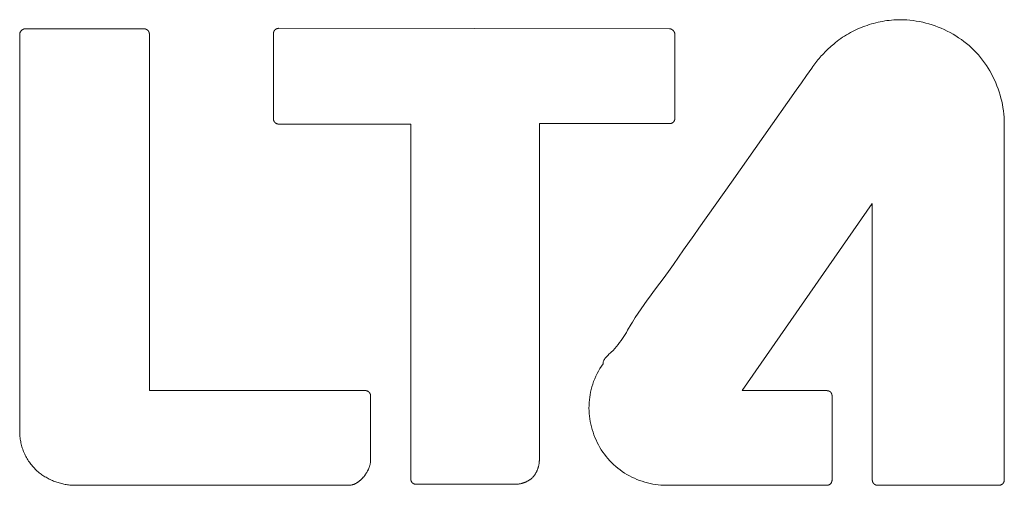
# Model space of a CAD drawing. Header units: millimetres. Extents: x -995 to -252, y -1463 to -938.
# Tile 13 of 24: x -677.47 to -670.03, y -1218.64 to -1215.12. Entities that reach past the tile are written whole.
import ezdxf

# ---------------------------------------------------------------- set-up
doc = ezdxf.new("R2010")
doc.units = ezdxf.units.MM
doc.header["$LTSCALE"] = 2
doc.layers.add('Line', color=3, linetype='Continuous', lineweight=9)

msp = doc.modelspace()

# ---------------------------------------------------------------- linework, layer by layer
at = {"layer": 'Line', "color": 7, "linetype": 'Continuous'}
for p, q in [((-676.5303, -1215.1876), (-677.4285, -1215.1876)), ((-672.5578, -1215.188), (-675.5104, -1215.1845)), ((-677.4698, -1215.229), (-677.4698, -1218.2206)), ((-676.4897, -1217.9201), (-676.4897, -1215.229)), ((-675.5525, -1215.227), (-675.5525, -1215.8668)), ((-672.518, -1215.863), (-672.518, -1215.2298)), ((-675.5104, -1215.9081), (-674.515, -1215.9081)), ((-674.515, -1215.9081), (-674.515, -1218.5858)), ((-673.5425, -1215.9043), (-672.5578, -1215.9043)), ((-673.5425, -1218.4377), (-673.5425, -1215.9043)), ((-670.0286, -1218.5943), (-670.0286, -1215.9043)), ((-672.0103, -1217.9209), (-671.0279, -1216.5077)), ((-671.0279, -1216.5077), (-671.0264, -1218.5943)), ((-674.8603, -1217.9201), (-676.4897, -1217.9201)), ((-674.8174, -1218.4503), (-674.8174, -1217.9618)), ((-671.3709, -1217.9209), (-672.0103, -1217.9209)), ((-671.3303, -1218.5943), (-671.3303, -1217.9618)), ((-677.0564, -1218.6357), (-674.9813, -1218.6357)), ((-674.4729, -1218.628), (-673.7224, -1218.628)), ((-672.5831, -1218.6357), (-671.3709, -1218.6357)), ((-670.9865, -1218.6357), (-670.0699, -1218.6357))]:
    msp.add_line(p, q, dxfattribs=at)
for points in [[(-670.8142, -1215.1194), (-670.831, -1215.1196), (-670.8478, -1215.1202), (-670.8647, -1215.1212), (-670.8816, -1215.1226), (-670.8985, -1215.1244), (-670.9154, -1215.1265), (-670.9323, -1215.129), (-670.9492, -1215.1319), (-670.9661, -1215.1351), (-670.9829, -1215.1388), (-670.9996, -1215.1427), (-671.0163, -1215.1471), (-671.0329, -1215.1518), (-671.0494, -1215.1568), (-671.0658, -1215.1622), (-671.0821, -1215.1679), (-671.0983, -1215.174), (-671.1143, -1215.1804), (-671.1302, -1215.1871), (-671.1459, -1215.1942), (-671.1615, -1215.2016), (-671.1769, -1215.2093), (-671.1921, -1215.2173), (-671.207, -1215.2257), (-671.2218, -1215.2343), (-671.2363, -1215.2433), (-671.2506, -1215.2525), (-671.2647, -1215.2621), (-671.2784, -1215.272), (-671.2919, -1215.2821), (-671.3052, -1215.2925), (-671.3181, -1215.3032)], [(-670.0286, -1215.9043), (-670.029, -1215.8802), (-670.0302, -1215.8561), (-670.0322, -1215.832), (-670.035, -1215.8078), (-670.0385, -1215.7837), (-670.0428, -1215.7597), (-670.0479, -1215.7357), (-670.0537, -1215.7118), (-670.0602, -1215.6881), (-670.0675, -1215.6646), (-670.0755, -1215.6412), (-670.0842, -1215.618), (-670.0936, -1215.5951), (-670.1037, -1215.5725), (-670.1145, -1215.5502), (-670.126, -1215.5282), (-670.1381, -1215.5065), (-670.1509, -1215.4852), (-670.1644, -1215.4644), (-670.1785, -1215.444), (-670.1933, -1215.424), (-670.2087, -1215.4045), (-670.2247, -1215.3856), (-670.2414, -1215.3672), (-670.2586, -1215.3494), (-670.2765, -1215.3321), (-670.2949, -1215.3155), (-670.3139, -1215.2995), (-670.3334, -1215.2841), (-670.3533, -1215.2693), (-670.3738, -1215.2552), (-670.3947, -1215.2417), (-670.416, -1215.2289), (-670.4376, -1215.2167), (-670.4597, -1215.2053), (-670.482, -1215.1945), (-670.5047, -1215.1844), (-670.5276, -1215.1749), (-670.5508, -1215.1662), (-670.5742, -1215.1583), (-670.5978, -1215.151), (-670.6215, -1215.1445), (-670.6454, -1215.1387), (-670.6694, -1215.1336), (-670.6935, -1215.1293), (-670.7176, -1215.1258), (-670.7418, -1215.123), (-670.766, -1215.121), (-670.7901, -1215.1198), (-670.8142, -1215.1194)], [(-677.4285, -1215.1876), (-677.4296, -1215.1876), (-677.4307, -1215.1877), (-677.4318, -1215.1878), (-677.4329, -1215.188), (-677.434, -1215.1881), (-677.4351, -1215.1884), (-677.4362, -1215.1887), (-677.4373, -1215.189), (-677.4383, -1215.1893), (-677.4394, -1215.1897), (-677.4405, -1215.1901), (-677.4416, -1215.1906), (-677.4427, -1215.1911), (-677.4437, -1215.1916), (-677.4448, -1215.1922), (-677.4458, -1215.1927), (-677.4469, -1215.1934), (-677.4479, -1215.194), (-677.4489, -1215.1947), (-677.4499, -1215.1954), (-677.4509, -1215.1961), (-677.4519, -1215.1969), (-677.4528, -1215.1976), (-677.4538, -1215.1984), (-677.4547, -1215.1993), (-677.4556, -1215.2001), (-677.4565, -1215.201), (-677.4573, -1215.2019), (-677.4582, -1215.2028), (-677.459, -1215.2037), (-677.4598, -1215.2047), (-677.4606, -1215.2056), (-677.4613, -1215.2066), (-677.4621, -1215.2076), (-677.4628, -1215.2086), (-677.4634, -1215.2096), (-677.4641, -1215.2106), (-677.4647, -1215.2117), (-677.4653, -1215.2127), (-677.4658, -1215.2138), (-677.4664, -1215.2148), (-677.4669, -1215.2159), (-677.4673, -1215.217), (-677.4677, -1215.2181), (-677.4681, -1215.2192), (-677.4685, -1215.2202), (-677.4688, -1215.2213), (-677.469, -1215.2224), (-677.4693, -1215.2235), (-677.4695, -1215.2246), (-677.4696, -1215.2257), (-677.4697, -1215.2268), (-677.4698, -1215.2279), (-677.4698, -1215.229)], [(-676.5012, -1215.1998), (-676.5019, -1215.1993), (-676.5026, -1215.1988), (-676.5033, -1215.1983), (-676.504, -1215.1977), (-676.5047, -1215.1972), (-676.5054, -1215.1967), (-676.5061, -1215.1962), (-676.5068, -1215.1957), (-676.5076, -1215.1953), (-676.5083, -1215.1948), (-676.5091, -1215.1943), (-676.5098, -1215.1939), (-676.5106, -1215.1934), (-676.5114, -1215.193), (-676.5121, -1215.1926), (-676.5129, -1215.1922), (-676.5137, -1215.1918), (-676.5145, -1215.1914), (-676.5153, -1215.1911), (-676.5161, -1215.1907), (-676.5169, -1215.1904), (-676.5177, -1215.1901), (-676.5186, -1215.1898), (-676.5194, -1215.1895), (-676.5202, -1215.1892), (-676.521, -1215.189), (-676.5219, -1215.1887), (-676.5227, -1215.1885), (-676.5236, -1215.1883), (-676.5244, -1215.1882), (-676.5252, -1215.188), (-676.5261, -1215.1879), (-676.5269, -1215.1878), (-676.5278, -1215.1877), (-676.5286, -1215.1877), (-676.5295, -1215.1876), (-676.5303, -1215.1876)], [(-676.4897, -1215.229), (-676.4897, -1215.2281), (-676.4897, -1215.2272), (-676.4898, -1215.2263), (-676.4899, -1215.2254), (-676.49, -1215.2245), (-676.4901, -1215.2236), (-676.4902, -1215.2227), (-676.4903, -1215.2217), (-676.4905, -1215.2208), (-676.4907, -1215.2199), (-676.4909, -1215.219), (-676.4911, -1215.2181), (-676.4914, -1215.2172), (-676.4916, -1215.2163), (-676.4919, -1215.2155), (-676.4922, -1215.2146), (-676.4925, -1215.2137), (-676.4929, -1215.2128), (-676.4932, -1215.212), (-676.4936, -1215.2111), (-676.494, -1215.2103), (-676.4944, -1215.2095), (-676.4948, -1215.2086), (-676.4953, -1215.2078), (-676.4957, -1215.207), (-676.4962, -1215.2062), (-676.4967, -1215.2055), (-676.4972, -1215.2047), (-676.4977, -1215.204), (-676.4983, -1215.2032), (-676.4988, -1215.2025), (-676.4994, -1215.2018), (-676.5, -1215.2012), (-676.5006, -1215.2005), (-676.5012, -1215.1998)], [(-675.541, -1215.1956), (-675.5417, -1215.1965), (-675.5423, -1215.1973), (-675.5429, -1215.1981), (-675.5434, -1215.199), (-675.544, -1215.1998), (-675.5446, -1215.2007), (-675.5451, -1215.2016), (-675.5456, -1215.2025), (-675.5461, -1215.2034), (-675.5466, -1215.2043), (-675.5471, -1215.2052), (-675.5475, -1215.2061), (-675.548, -1215.2071), (-675.5484, -1215.208), (-675.5488, -1215.209), (-675.5492, -1215.21), (-675.5495, -1215.2109), (-675.5499, -1215.2119), (-675.5502, -1215.2129), (-675.5505, -1215.2139), (-675.5508, -1215.2149), (-675.5511, -1215.2159), (-675.5513, -1215.2169), (-675.5515, -1215.2179), (-675.5517, -1215.2189), (-675.5519, -1215.2199), (-675.5521, -1215.221), (-675.5522, -1215.222), (-675.5523, -1215.223), (-675.5524, -1215.224), (-675.5525, -1215.225), (-675.5525, -1215.226), (-675.5525, -1215.227)], [(-675.5104, -1215.1845), (-675.5114, -1215.1845), (-675.5124, -1215.1846), (-675.5134, -1215.1846), (-675.5144, -1215.1847), (-675.5153, -1215.1848), (-675.5163, -1215.185), (-675.5173, -1215.1851), (-675.5183, -1215.1853), (-675.5193, -1215.1855), (-675.5203, -1215.1857), (-675.5213, -1215.1859), (-675.5222, -1215.1862), (-675.5232, -1215.1865), (-675.5242, -1215.1868), (-675.5251, -1215.1871), (-675.5261, -1215.1874), (-675.527, -1215.1878), (-675.528, -1215.1882), (-675.5289, -1215.1886), (-675.5298, -1215.189), (-675.5308, -1215.1894), (-675.5317, -1215.1898), (-675.5326, -1215.1903), (-675.5335, -1215.1908), (-675.5344, -1215.1912), (-675.5352, -1215.1918), (-675.5361, -1215.1923), (-675.537, -1215.1928), (-675.5378, -1215.1933), (-675.5386, -1215.1939), (-675.5394, -1215.1945), (-675.5403, -1215.1951), (-675.541, -1215.1956)], [(-672.518, -1215.2298), (-672.518, -1215.2287), (-672.518, -1215.2277), (-672.5181, -1215.2266), (-672.5183, -1215.2255), (-672.5184, -1215.2245), (-672.5187, -1215.2234), (-672.5189, -1215.2223), (-672.5192, -1215.2212), (-672.5195, -1215.2202), (-672.5199, -1215.2191), (-672.5202, -1215.218), (-672.5207, -1215.217), (-672.5211, -1215.2159), (-672.5216, -1215.2149), (-672.5221, -1215.2138), (-672.5226, -1215.2128), (-672.5232, -1215.2117), (-672.5238, -1215.2107), (-672.5244, -1215.2097), (-672.5251, -1215.2087), (-672.5257, -1215.2077), (-672.5264, -1215.2067), (-672.5272, -1215.2058), (-672.5279, -1215.2048), (-672.5287, -1215.2039), (-672.5294, -1215.203), (-672.5302, -1215.2021), (-672.5311, -1215.2012), (-672.5319, -1215.2004), (-672.5328, -1215.1995), (-672.5336, -1215.1987), (-672.5345, -1215.1979), (-672.5355, -1215.1972), (-672.5364, -1215.1964), (-672.5373, -1215.1957), (-672.5383, -1215.195), (-672.5392, -1215.1943), (-672.5402, -1215.1937), (-672.5412, -1215.1931), (-672.5422, -1215.1925), (-672.5432, -1215.1919), (-672.5442, -1215.1914), (-672.5452, -1215.1909), (-672.5463, -1215.1905), (-672.5473, -1215.1901), (-672.5483, -1215.1897), (-672.5494, -1215.1893), (-672.5504, -1215.189), (-672.5515, -1215.1888), (-672.5525, -1215.1885), (-672.5536, -1215.1883), (-672.5546, -1215.1882), (-672.5557, -1215.1881), (-672.5567, -1215.188), (-672.5578, -1215.188)], [(-671.3181, -1215.3032), (-671.328, -1215.3116), (-671.3377, -1215.3201), (-671.3474, -1215.3288), (-671.3569, -1215.3376), (-671.3663, -1215.3465), (-671.3756, -1215.3556), (-671.3848, -1215.3647), (-671.3938, -1215.3741), (-671.4027, -1215.3835), (-671.4115, -1215.3931), (-671.4202, -1215.4028), (-671.4287, -1215.4126), (-671.4371, -1215.4225), (-671.4453, -1215.4326), (-671.4534, -1215.4427), (-671.4613, -1215.453), (-671.4691, -1215.4633), (-671.4768, -1215.4738), (-671.4842, -1215.4843)], [(-671.4842, -1215.4843), (-671.5227, -1215.5402), (-671.5615, -1215.5959), (-671.6005, -1215.6514), (-671.8457, -1215.9993), (-672.0913, -1216.3468), (-672.3373, -1216.6941)], [(-675.5525, -1215.8668), (-675.5525, -1215.8678), (-675.5525, -1215.8687), (-675.5524, -1215.8696), (-675.5523, -1215.8705), (-675.5522, -1215.8714), (-675.5521, -1215.8723), (-675.552, -1215.8732), (-675.5518, -1215.8741), (-675.5516, -1215.875), (-675.5514, -1215.876), (-675.5512, -1215.8769), (-675.5509, -1215.8778), (-675.5506, -1215.8787), (-675.5503, -1215.8795), (-675.55, -1215.8804), (-675.5497, -1215.8813), (-675.5494, -1215.8822), (-675.549, -1215.883), (-675.5486, -1215.8839), (-675.5482, -1215.8848), (-675.5478, -1215.8856), (-675.5474, -1215.8864), (-675.5469, -1215.8873), (-675.5465, -1215.8881), (-675.546, -1215.8889), (-675.5455, -1215.8897), (-675.545, -1215.8904), (-675.5445, -1215.8912), (-675.5439, -1215.892), (-675.5434, -1215.8927), (-675.5428, -1215.8934), (-675.5422, -1215.8941), (-675.5416, -1215.8948), (-675.541, -1215.8955)], [(-672.5578, -1215.9043), (-672.5569, -1215.9043), (-672.556, -1215.9043), (-672.5551, -1215.9042), (-672.5542, -1215.9041), (-672.5533, -1215.904), (-672.5524, -1215.9039), (-672.5515, -1215.9037), (-672.5506, -1215.9036), (-672.5497, -1215.9034), (-672.5488, -1215.9032), (-672.5479, -1215.9029), (-672.547, -1215.9027), (-672.5461, -1215.9024), (-672.5452, -1215.9021), (-672.5444, -1215.9018), (-672.5435, -1215.9015), (-672.5426, -1215.9012), (-672.5418, -1215.9008), (-672.5409, -1215.9004), (-672.5401, -1215.9), (-672.5393, -1215.8996), (-672.5384, -1215.8992), (-672.5376, -1215.8987), (-672.5368, -1215.8983), (-672.536, -1215.8978), (-672.5352, -1215.8973), (-672.5345, -1215.8968), (-672.5337, -1215.8963), (-672.533, -1215.8957), (-672.5322, -1215.8952), (-672.5315, -1215.8946), (-672.5308, -1215.8941), (-672.5301, -1215.8935), (-672.5295, -1215.8929)], [(-672.5295, -1215.8929), (-672.5288, -1215.8921), (-672.5282, -1215.8914), (-672.5276, -1215.8906), (-672.527, -1215.8898), (-672.5265, -1215.889), (-672.5259, -1215.8882), (-672.5254, -1215.8874), (-672.5248, -1215.8865), (-672.5243, -1215.8857), (-672.5238, -1215.8848), (-672.5234, -1215.8839), (-672.5229, -1215.883), (-672.5225, -1215.8821), (-672.5221, -1215.8812), (-672.5217, -1215.8803), (-672.5213, -1215.8794), (-672.5209, -1215.8784), (-672.5206, -1215.8775), (-672.5202, -1215.8765), (-672.5199, -1215.8756), (-672.5196, -1215.8746), (-672.5194, -1215.8737), (-672.5191, -1215.8727), (-672.5189, -1215.8717), (-672.5187, -1215.8708), (-672.5185, -1215.8698), (-672.5184, -1215.8688), (-672.5183, -1215.8678), (-672.5181, -1215.8669), (-672.5181, -1215.8659), (-672.518, -1215.8649), (-672.518, -1215.8639), (-672.518, -1215.863)], [(-675.541, -1215.8955), (-675.5404, -1215.8962), (-675.5397, -1215.8968), (-675.539, -1215.8974), (-675.5383, -1215.8981), (-675.5376, -1215.8986), (-675.5369, -1215.8992), (-675.5361, -1215.8998), (-675.5354, -1215.9003), (-675.5346, -1215.9009), (-675.5338, -1215.9014), (-675.533, -1215.9019), (-675.5322, -1215.9023), (-675.5313, -1215.9028), (-675.5305, -1215.9032), (-675.5296, -1215.9037), (-675.5288, -1215.9041), (-675.5279, -1215.9044), (-675.527, -1215.9048), (-675.5261, -1215.9052), (-675.5252, -1215.9055), (-675.5243, -1215.9058), (-675.5234, -1215.9061), (-675.5225, -1215.9064), (-675.5215, -1215.9066), (-675.5206, -1215.9069), (-675.5197, -1215.9071), (-675.5188, -1215.9073), (-675.5178, -1215.9074), (-675.5169, -1215.9076), (-675.516, -1215.9077), (-675.515, -1215.9079), (-675.5141, -1215.9079), (-675.5132, -1215.908), (-675.5122, -1215.9081), (-675.5113, -1215.9081), (-675.5104, -1215.9081)], [(-672.3373, -1216.6941), (-672.3756, -1216.7488), (-672.4519, -1216.8582)], [(-672.4519, -1216.8582), (-672.4901, -1216.9129), (-672.5286, -1216.9674), (-672.5675, -1217.0219), (-672.607, -1217.0761), (-672.6309, -1217.1085)], [(-672.6309, -1217.1085), (-672.6791, -1217.1733), (-672.7031, -1217.2056), (-672.7269, -1217.2381), (-672.7503, -1217.2706), (-672.7733, -1217.3033), (-672.7957, -1217.3362), (-672.8174, -1217.3693), (-672.8383, -1217.4026), (-672.8478, -1217.4183), (-672.8756, -1217.4653)], [(-672.8756, -1217.4653), (-672.885, -1217.4809), (-672.8945, -1217.4965), (-672.9043, -1217.512), (-672.9144, -1217.5274), (-672.9249, -1217.5427), (-672.9358, -1217.5579), (-672.9473, -1217.5728), (-672.9594, -1217.5876), (-672.9721, -1217.6022), (-672.9857, -1217.6166), (-673, -1217.6306), (-673.0057, -1217.6359), (-673.0171, -1217.6464)], [(-673.0171, -1217.6464), (-673.0227, -1217.6517), (-673.0282, -1217.657), (-673.0335, -1217.6623), (-673.0385, -1217.6678), (-673.0432, -1217.6734), (-673.0475, -1217.6791), (-673.0513, -1217.6849), (-673.0546, -1217.6909), (-673.0572, -1217.6972), (-673.0592, -1217.7036), (-673.0604, -1217.7102), (-673.0608, -1217.7172)], [(-673.0608, -1217.7172), (-673.0732, -1217.7351), (-673.0848, -1217.7536), (-673.0958, -1217.7726), (-673.106, -1217.7919), (-673.1155, -1217.8117), (-673.1242, -1217.8318), (-673.1322, -1217.8522), (-673.1394, -1217.8729), (-673.1453, -1217.8922), (-673.1505, -1217.9118), (-673.1551, -1217.9315), (-673.1589, -1217.9513), (-673.162, -1217.9713), (-673.1644, -1217.9914), (-673.1661, -1218.0116), (-673.1671, -1218.0319), (-673.1673, -1218.0522), (-673.1668, -1218.0727), (-673.1655, -1218.0933), (-673.1636, -1218.1138), (-673.1608, -1218.1343), (-673.1574, -1218.1547), (-673.1533, -1218.175), (-673.1484, -1218.1952), (-673.1429, -1218.2153), (-673.1366, -1218.2352), (-673.1297, -1218.2549), (-673.1221, -1218.2743), (-673.1139, -1218.2935), (-673.1049, -1218.3124), (-673.0954, -1218.3309), (-673.0852, -1218.3492), (-673.0743, -1218.367), (-673.0629, -1218.3845), (-673.0508, -1218.4015), (-673.0381, -1218.4181), (-673.0248, -1218.4342), (-673.0109, -1218.4498), (-672.9964, -1218.4648), (-672.9813, -1218.4793), (-672.9656, -1218.4932), (-672.9495, -1218.5066), (-672.9328, -1218.5193), (-672.9157, -1218.5314), (-672.8981, -1218.5429), (-672.8802, -1218.5538), (-672.8618, -1218.5641), (-672.8432, -1218.5737), (-672.8242, -1218.5826), (-672.8049, -1218.5909), (-672.7854, -1218.5985), (-672.7657, -1218.6055), (-672.7457, -1218.6117), (-672.7256, -1218.6172), (-672.7054, -1218.6221), (-672.6851, -1218.6262), (-672.6647, -1218.6296), (-672.6443, -1218.6322), (-672.6239, -1218.6342), (-672.6034, -1218.6353), (-672.5831, -1218.6357)], [(-674.8304, -1217.9312), (-674.8311, -1217.9306), (-674.8319, -1217.93), (-674.8326, -1217.9294), (-674.8334, -1217.9288), (-674.8341, -1217.9283), (-674.8349, -1217.9277), (-674.8357, -1217.9272), (-674.8365, -1217.9267), (-674.8373, -1217.9262), (-674.8382, -1217.9257), (-674.839, -1217.9253), (-674.8399, -1217.9249), (-674.8408, -1217.9245), (-674.8416, -1217.9241), (-674.8425, -1217.9237), (-674.8434, -1217.9233), (-674.8443, -1217.923), (-674.8452, -1217.9227), (-674.8462, -1217.9224), (-674.8471, -1217.9221), (-674.848, -1217.9218), (-674.849, -1217.9216), (-674.8499, -1217.9213), (-674.8508, -1217.9211), (-674.8518, -1217.9209), (-674.8527, -1217.9208), (-674.8537, -1217.9206), (-674.8546, -1217.9205), (-674.8556, -1217.9204), (-674.8565, -1217.9203), (-674.8575, -1217.9202), (-674.8584, -1217.9202), (-674.8594, -1217.9201), (-674.8603, -1217.9201)], [(-674.8174, -1217.9618), (-674.8174, -1217.9608), (-674.8175, -1217.9599), (-674.8175, -1217.9589), (-674.8176, -1217.958), (-674.8177, -1217.957), (-674.8179, -1217.956), (-674.818, -1217.9551), (-674.8182, -1217.9541), (-674.8184, -1217.9532), (-674.8186, -1217.9522), (-674.8189, -1217.9513), (-674.8191, -1217.9503), (-674.8194, -1217.9494), (-674.8197, -1217.9485), (-674.8201, -1217.9475), (-674.8204, -1217.9466), (-674.8208, -1217.9457), (-674.8212, -1217.9448), (-674.8216, -1217.9439), (-674.822, -1217.943), (-674.8225, -1217.9421), (-674.8229, -1217.9413), (-674.8234, -1217.9404), (-674.8239, -1217.9396), (-674.8244, -1217.9387), (-674.825, -1217.9379), (-674.8255, -1217.9371), (-674.8261, -1217.9363), (-674.8266, -1217.9355), (-674.8272, -1217.9348), (-674.8279, -1217.934), (-674.8285, -1217.9333), (-674.8291, -1217.9326), (-674.8298, -1217.9319), (-674.8304, -1217.9312)], [(-671.3411, -1217.9324), (-671.3416, -1217.9318), (-671.3423, -1217.9312), (-671.3429, -1217.9306), (-671.3435, -1217.9301), (-671.3442, -1217.9295), (-671.3449, -1217.929), (-671.3455, -1217.9285), (-671.3462, -1217.928), (-671.347, -1217.9275), (-671.3477, -1217.9271), (-671.3484, -1217.9266), (-671.3492, -1217.9262), (-671.35, -1217.9258), (-671.3507, -1217.9254), (-671.3515, -1217.9251), (-671.3523, -1217.9247), (-671.3531, -1217.9244), (-671.3539, -1217.924), (-671.3548, -1217.9237), (-671.3556, -1217.9234), (-671.3564, -1217.9231), (-671.3573, -1217.9229), (-671.3581, -1217.9226), (-671.3589, -1217.9224), (-671.3598, -1217.9222), (-671.3606, -1217.922), (-671.3615, -1217.9218), (-671.3624, -1217.9216), (-671.3632, -1217.9215), (-671.3641, -1217.9214), (-671.3649, -1217.9212), (-671.3658, -1217.9211), (-671.3667, -1217.9211), (-671.3675, -1217.921), (-671.3684, -1217.9209), (-671.3692, -1217.9209), (-671.3701, -1217.9209), (-671.3709, -1217.9209)], [(-671.3303, -1217.9618), (-671.3303, -1217.9609), (-671.3304, -1217.9599), (-671.3304, -1217.959), (-671.3305, -1217.9581), (-671.3306, -1217.9571), (-671.3307, -1217.9562), (-671.3308, -1217.9553), (-671.3309, -1217.9543), (-671.3311, -1217.9534), (-671.3313, -1217.9525), (-671.3315, -1217.9515), (-671.3317, -1217.9506), (-671.3319, -1217.9497), (-671.3322, -1217.9488), (-671.3325, -1217.9479), (-671.3328, -1217.947), (-671.3331, -1217.9461), (-671.3334, -1217.9452), (-671.3337, -1217.9443), (-671.3341, -1217.9434), (-671.3345, -1217.9425), (-671.3349, -1217.9417), (-671.3353, -1217.9408), (-671.3357, -1217.94), (-671.3362, -1217.9392), (-671.3367, -1217.9384), (-671.3372, -1217.9376), (-671.3377, -1217.9368), (-671.3382, -1217.936), (-671.3387, -1217.9352), (-671.3393, -1217.9345), (-671.3399, -1217.9338), (-671.3404, -1217.9331), (-671.3411, -1217.9324)], [(-677.4698, -1218.2206), (-677.4697, -1218.2302), (-677.4695, -1218.2397), (-677.4691, -1218.2493), (-677.4684, -1218.2588), (-677.4676, -1218.2683), (-677.4666, -1218.2778), (-677.4654, -1218.2873), (-677.464, -1218.2968), (-677.4623, -1218.3062), (-677.4604, -1218.3157), (-677.4583, -1218.325), (-677.4558, -1218.3346), (-677.4531, -1218.3442), (-677.4502, -1218.3536), (-677.447, -1218.3631), (-677.4435, -1218.3724), (-677.4398, -1218.3817), (-677.4359, -1218.3909), (-677.4318, -1218.4), (-677.4274, -1218.409), (-677.4228, -1218.418), (-677.418, -1218.4268), (-677.413, -1218.4354), (-677.4077, -1218.444), (-677.4023, -1218.4524), (-677.3967, -1218.4607), (-677.3908, -1218.4689), (-677.3848, -1218.4769), (-677.3786, -1218.4847), (-677.3722, -1218.4924), (-677.3657, -1218.4998), (-677.3589, -1218.5072), (-677.352, -1218.5143), (-677.345, -1218.5212), (-677.3377, -1218.5279), (-677.3303, -1218.5344), (-677.3228, -1218.5407)], [(-674.8672, -1218.5683), (-674.8648, -1218.5651), (-674.8624, -1218.5619), (-674.86, -1218.5586), (-674.8577, -1218.5553), (-674.8555, -1218.552), (-674.8532, -1218.5486), (-674.8511, -1218.5452), (-674.8489, -1218.5418), (-674.8469, -1218.5383), (-674.8449, -1218.5348), (-674.8429, -1218.5312), (-674.841, -1218.5276), (-674.8391, -1218.524), (-674.8373, -1218.5204), (-674.8356, -1218.5167), (-674.8339, -1218.513), (-674.8323, -1218.5092), (-674.8308, -1218.5055), (-674.8293, -1218.5017), (-674.8279, -1218.4979), (-674.8266, -1218.4941), (-674.8254, -1218.4903), (-674.8242, -1218.4864), (-674.8231, -1218.4825), (-674.8221, -1218.4787), (-674.8212, -1218.4748), (-674.8203, -1218.4708), (-674.8196, -1218.4669), (-674.8189, -1218.463), (-674.8183, -1218.459), (-674.8178, -1218.4551), (-674.8174, -1218.4511)], [(-673.6014, -1218.5836), (-673.5984, -1218.5809), (-673.5955, -1218.5781), (-673.5927, -1218.5752), (-673.5899, -1218.5722), (-673.5872, -1218.5692), (-673.5846, -1218.566), (-673.5821, -1218.5628), (-673.5796, -1218.5595), (-673.5772, -1218.5562), (-673.5749, -1218.5527), (-673.5726, -1218.5492), (-673.5705, -1218.5457), (-673.5684, -1218.5421), (-673.5664, -1218.5384), (-673.5645, -1218.5347), (-673.5626, -1218.5309), (-673.5608, -1218.5271), (-673.5592, -1218.5232), (-673.5575, -1218.5193), (-673.556, -1218.5154), (-673.5546, -1218.5114), (-673.5532, -1218.5074), (-673.5519, -1218.5034), (-673.5507, -1218.4993), (-673.5496, -1218.4953), (-673.5485, -1218.4912), (-673.5475, -1218.4871), (-673.5467, -1218.4829), (-673.5459, -1218.4788), (-673.5451, -1218.4747), (-673.5445, -1218.4706), (-673.544, -1218.4664), (-673.5435, -1218.4623), (-673.5431, -1218.4582), (-673.5428, -1218.454), (-673.5426, -1218.4499), (-673.5425, -1218.4459), (-673.5424, -1218.4418), (-673.5425, -1218.4377)], [(-677.3228, -1218.5407), (-677.3158, -1218.546), (-677.3086, -1218.5513), (-677.3013, -1218.5564), (-677.2938, -1218.5613), (-677.2863, -1218.5662), (-677.2786, -1218.5709), (-677.2708, -1218.5754), (-677.263, -1218.5799), (-677.255, -1218.5841), (-677.247, -1218.5883), (-677.2388, -1218.5923), (-677.2306, -1218.5961), (-677.2223, -1218.5998), (-677.2139, -1218.6033), (-677.2055, -1218.6066), (-677.197, -1218.6098), (-677.1884, -1218.6128), (-677.1798, -1218.6157), (-677.1711, -1218.6183), (-677.1624, -1218.6208), (-677.1537, -1218.6231), (-677.1449, -1218.6253), (-677.1361, -1218.6272), (-677.1273, -1218.629), (-677.1184, -1218.6305), (-677.1096, -1218.6319), (-677.1007, -1218.633), (-677.0918, -1218.634), (-677.083, -1218.6347), (-677.0741, -1218.6353), (-677.0652, -1218.6356), (-677.0564, -1218.6357)], [(-674.979, -1218.6357), (-674.9759, -1218.6355), (-674.9728, -1218.6352), (-674.9697, -1218.6348), (-674.9667, -1218.6344), (-674.9636, -1218.6338), (-674.9605, -1218.6331), (-674.9575, -1218.6324), (-674.9545, -1218.6316), (-674.9515, -1218.6307), (-674.9485, -1218.6297), (-674.9455, -1218.6286), (-674.9426, -1218.6274), (-674.9397, -1218.6262), (-674.9367, -1218.6249), (-674.9339, -1218.6236), (-674.931, -1218.6221), (-674.9281, -1218.6206), (-674.9253, -1218.619), (-674.9225, -1218.6174), (-674.9198, -1218.6157), (-674.917, -1218.614), (-674.9143, -1218.6122), (-674.9116, -1218.6104), (-674.909, -1218.6085), (-674.9063, -1218.6065), (-674.9037, -1218.6045), (-674.9012, -1218.6025), (-674.8986, -1218.6004), (-674.8961, -1218.5983), (-674.8937, -1218.5961), (-674.8912, -1218.594), (-674.8889, -1218.5917), (-674.8865, -1218.5895), (-674.8842, -1218.5872), (-674.8819, -1218.5849), (-674.8797, -1218.5826), (-674.8775, -1218.5802), (-674.8753, -1218.5779), (-674.8732, -1218.5755), (-674.8712, -1218.5731), (-674.8691, -1218.5707), (-674.8672, -1218.5683)], [(-674.515, -1218.5858), (-674.5149, -1218.5868), (-674.5149, -1218.5878), (-674.5148, -1218.5888), (-674.5148, -1218.5898), (-674.5147, -1218.5908), (-674.5145, -1218.5918), (-674.5144, -1218.5928), (-674.5142, -1218.5938), (-674.514, -1218.5948), (-674.5138, -1218.5958), (-674.5135, -1218.5968), (-674.5133, -1218.5978), (-674.513, -1218.5987), (-674.5127, -1218.5997), (-674.5124, -1218.6007), (-674.512, -1218.6016), (-674.5117, -1218.6026), (-674.5113, -1218.6035), (-674.5109, -1218.6045), (-674.5105, -1218.6054), (-674.51, -1218.6063), (-674.5096, -1218.6072), (-674.5091, -1218.6081), (-674.5086, -1218.609), (-674.5081, -1218.6099), (-674.5076, -1218.6108), (-674.507, -1218.6116), (-674.5065, -1218.6125), (-674.5059, -1218.6133), (-674.5053, -1218.6141), (-674.5047, -1218.6149), (-674.5041, -1218.6157), (-674.5035, -1218.6165)], [(-674.5035, -1218.6165), (-674.5028, -1218.6171), (-674.502, -1218.6178), (-674.5013, -1218.6184), (-674.5005, -1218.619), (-674.4997, -1218.6195), (-674.4989, -1218.6201), (-674.4981, -1218.6206), (-674.4973, -1218.6211), (-674.4964, -1218.6216), (-674.4956, -1218.6221), (-674.4947, -1218.6226), (-674.4938, -1218.623), (-674.4929, -1218.6235), (-674.492, -1218.6239), (-674.4911, -1218.6243), (-674.4902, -1218.6247), (-674.4892, -1218.625), (-674.4883, -1218.6253), (-674.4874, -1218.6257), (-674.4864, -1218.626), (-674.4855, -1218.6262), (-674.4845, -1218.6265), (-674.4835, -1218.6267), (-674.4826, -1218.6269), (-674.4816, -1218.6271), (-674.4806, -1218.6273), (-674.4797, -1218.6275), (-674.4787, -1218.6276), (-674.4777, -1218.6277), (-674.4767, -1218.6278), (-674.4758, -1218.6279), (-674.4748, -1218.628), (-674.4738, -1218.628), (-674.4729, -1218.628)], [(-673.7194, -1218.628), (-673.7154, -1218.6278), (-673.7115, -1218.6276), (-673.7075, -1218.6273), (-673.7036, -1218.6268), (-673.6996, -1218.6263), (-673.6956, -1218.6258), (-673.6917, -1218.6251), (-673.6877, -1218.6244), (-673.6838, -1218.6235), (-673.6799, -1218.6226), (-673.6759, -1218.6216), (-673.672, -1218.6206), (-673.6682, -1218.6194), (-673.6643, -1218.6182), (-673.6605, -1218.6169), (-673.6567, -1218.6155), (-673.6529, -1218.6141), (-673.6491, -1218.6126), (-673.6454, -1218.611), (-673.6417, -1218.6093), (-673.6381, -1218.6075), (-673.6345, -1218.6057), (-673.631, -1218.6038), (-673.6275, -1218.6019), (-673.624, -1218.5998), (-673.6206, -1218.5977), (-673.6173, -1218.5955), (-673.614, -1218.5933), (-673.6107, -1218.591), (-673.6076, -1218.5886), (-673.6045, -1218.5861), (-673.6014, -1218.5836)], [(-671.3709, -1218.6357), (-671.37, -1218.6357), (-671.369, -1218.6356), (-671.368, -1218.6356), (-671.367, -1218.6355), (-671.3661, -1218.6354), (-671.3651, -1218.6353), (-671.3641, -1218.6351), (-671.3631, -1218.6349), (-671.3621, -1218.6348), (-671.3612, -1218.6345), (-671.3602, -1218.6343), (-671.3592, -1218.634), (-671.3583, -1218.6338), (-671.3573, -1218.6335), (-671.3564, -1218.6331), (-671.3554, -1218.6328), (-671.3545, -1218.6324), (-671.3536, -1218.6321), (-671.3526, -1218.6317), (-671.3517, -1218.6312), (-671.3508, -1218.6308), (-671.3499, -1218.6304), (-671.3491, -1218.6299), (-671.3482, -1218.6294), (-671.3473, -1218.6289), (-671.3465, -1218.6284), (-671.3457, -1218.6278), (-671.3449, -1218.6272), (-671.3441, -1218.6267), (-671.3433, -1218.6261), (-671.3425, -1218.6255), (-671.3418, -1218.6248), (-671.3411, -1218.6242)], [(-671.3411, -1218.6242), (-671.3405, -1218.6234), (-671.3399, -1218.6226), (-671.3394, -1218.6218), (-671.3388, -1218.621), (-671.3383, -1218.6202), (-671.3378, -1218.6193), (-671.3373, -1218.6185), (-671.3368, -1218.6176), (-671.3364, -1218.6168), (-671.3359, -1218.6159), (-671.3355, -1218.615), (-671.335, -1218.6141), (-671.3346, -1218.6132), (-671.3342, -1218.6123), (-671.3339, -1218.6114), (-671.3335, -1218.6105), (-671.3331, -1218.6096), (-671.3328, -1218.6086), (-671.3325, -1218.6077), (-671.3322, -1218.6068), (-671.332, -1218.6058), (-671.3317, -1218.6049), (-671.3315, -1218.6039), (-671.3313, -1218.603), (-671.3311, -1218.602), (-671.3309, -1218.6011), (-671.3307, -1218.6001), (-671.3306, -1218.5991), (-671.3305, -1218.5982), (-671.3304, -1218.5972), (-671.3304, -1218.5962), (-671.3303, -1218.5953), (-671.3303, -1218.5943)], [(-671.0264, -1218.5943), (-671.0264, -1218.5952), (-671.0263, -1218.5961), (-671.0263, -1218.5969), (-671.0262, -1218.5978), (-671.0261, -1218.5987), (-671.026, -1218.5996), (-671.0259, -1218.6005), (-671.0258, -1218.6014), (-671.0256, -1218.6023), (-671.0254, -1218.6032), (-671.0252, -1218.6041), (-671.025, -1218.6049), (-671.0248, -1218.6058), (-671.0246, -1218.6067), (-671.0243, -1218.6076), (-671.024, -1218.6084), (-671.0237, -1218.6093), (-671.0234, -1218.6101), (-671.023, -1218.611), (-671.0227, -1218.6118), (-671.0223, -1218.6127), (-671.0219, -1218.6135), (-671.0215, -1218.6143), (-671.0211, -1218.6151), (-671.0207, -1218.6159), (-671.0202, -1218.6166), (-671.0197, -1218.6174), (-671.0192, -1218.6182), (-671.0187, -1218.6189), (-671.0182, -1218.6196), (-671.0177, -1218.6203), (-671.0171, -1218.621), (-671.0165, -1218.6217), (-671.016, -1218.6223), (-671.0154, -1218.623), (-671.0147, -1218.6236), (-671.0141, -1218.6242)], [(-671.0141, -1218.6242), (-671.0135, -1218.6248), (-671.013, -1218.6254), (-671.0124, -1218.6259), (-671.0118, -1218.6265), (-671.0112, -1218.627), (-671.0105, -1218.6275), (-671.0099, -1218.628), (-671.0092, -1218.6285), (-671.0085, -1218.629), (-671.0078, -1218.6294), (-671.0071, -1218.6299), (-671.0064, -1218.6303), (-671.0057, -1218.6307), (-671.005, -1218.6311), (-671.0042, -1218.6315), (-671.0035, -1218.6319), (-671.0027, -1218.6322), (-671.0019, -1218.6325), (-671.0012, -1218.6329), (-671.0004, -1218.6332), (-670.9996, -1218.6334), (-670.9988, -1218.6337), (-670.998, -1218.634), (-670.9972, -1218.6342), (-670.9964, -1218.6344), (-670.9955, -1218.6346), (-670.9947, -1218.6348), (-670.9939, -1218.635), (-670.9931, -1218.6351), (-670.9923, -1218.6353), (-670.9914, -1218.6354), (-670.9906, -1218.6355), (-670.9898, -1218.6355), (-670.989, -1218.6356), (-670.9882, -1218.6357), (-670.9874, -1218.6357), (-670.9865, -1218.6357)], [(-670.0699, -1218.6357), (-670.069, -1218.6357), (-670.068, -1218.6356), (-670.0671, -1218.6356), (-670.0662, -1218.6355), (-670.0652, -1218.6354), (-670.0643, -1218.6353), (-670.0633, -1218.6351), (-670.0624, -1218.6349), (-670.0614, -1218.6348), (-670.0605, -1218.6345), (-670.0596, -1218.6343), (-670.0587, -1218.634), (-670.0577, -1218.6338), (-670.0568, -1218.6335), (-670.0559, -1218.6332), (-670.055, -1218.6328), (-670.0541, -1218.6325), (-670.0532, -1218.6321), (-670.0523, -1218.6317), (-670.0514, -1218.6313), (-670.0505, -1218.6309), (-670.0497, -1218.6305), (-670.0488, -1218.63), (-670.048, -1218.6296), (-670.0471, -1218.6291), (-670.0463, -1218.6286), (-670.0455, -1218.6281), (-670.0447, -1218.6276), (-670.0439, -1218.627), (-670.0431, -1218.6265), (-670.0423, -1218.6259), (-670.0416, -1218.6254), (-670.0408, -1218.6248), (-670.0401, -1218.6242)], [(-670.0401, -1218.6242), (-670.0395, -1218.6235), (-670.0389, -1218.6227), (-670.0383, -1218.6219), (-670.0378, -1218.6212), (-670.0372, -1218.6204), (-670.0367, -1218.6196), (-670.0362, -1218.6188), (-670.0357, -1218.618), (-670.0352, -1218.6171), (-670.0347, -1218.6163), (-670.0342, -1218.6154), (-670.0338, -1218.6146), (-670.0334, -1218.6137), (-670.0329, -1218.6128), (-670.0325, -1218.612), (-670.0322, -1218.6111), (-670.0318, -1218.6102), (-670.0315, -1218.6093), (-670.0311, -1218.6083), (-670.0308, -1218.6074), (-670.0305, -1218.6065), (-670.0302, -1218.6056), (-670.03, -1218.6047), (-670.0298, -1218.6037), (-670.0295, -1218.6028), (-670.0294, -1218.6019), (-670.0292, -1218.6009), (-670.029, -1218.6), (-670.0289, -1218.599), (-670.0288, -1218.5981), (-670.0287, -1218.5971), (-670.0287, -1218.5962), (-670.0286, -1218.5953), (-670.0286, -1218.5943)]]:
    msp.add_lwpolyline(points, dxfattribs=at)

doc.saveas('drawing.dxf')
